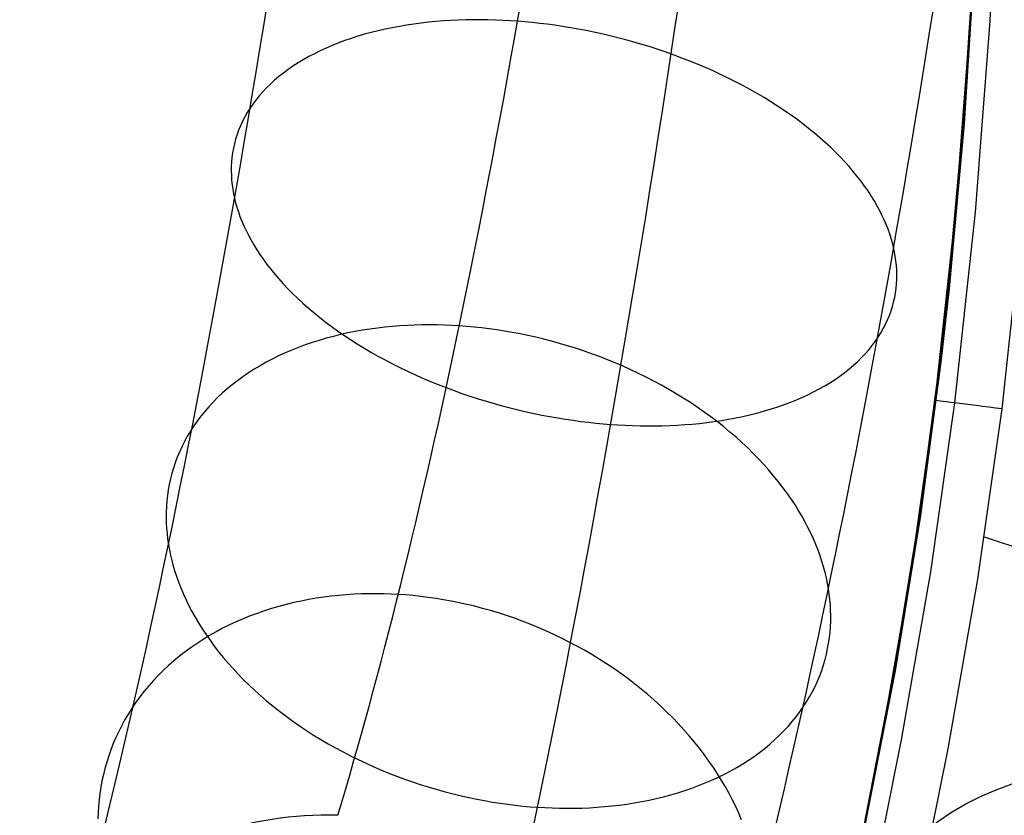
# Model space of a CAD drawing. Extents: x -3677 to -3089, y -67 to 482.
# Tile 68 of 110: x -3208 to -3178, y 44 to 68. Entities that reach past the tile are written whole.
import ezdxf

# ---------------------------------------------------------------- set-up
doc = ezdxf.new("R2010")
doc.units = 0
doc.layers.add('BRACCIOLI', color=97, linetype='CONTINUOUS')
doc.layers.add('CURVA_ORIGIN', color=125, linetype='CONTINUOUS')

msp = doc.modelspace()

# ---------------------------------------------------------------- linework, layer by layer
at = {"layer": 'BRACCIOLI'}
for p, q in [((-3179.493, 65.029, 18.581), (-3179.176, 69.937, 18.581)), ((-3179.94, 60.13, 18.581), (-3179.493, 65.029, 18.581)), ((-3180.185, 57.945, 18.581), (-3179.94, 60.13, 18.581)), ((-3180.79, 53.388, 18.581), (-3180.185, 57.945, 18.581)), ((-3181.542, 48.768, 18.581), (-3180.79, 53.388, 18.581)), ((-3182.44, 44.175, 18.581), (-3181.542, 48.768, 18.581))]:
    msp.add_line(p, q, dxfattribs=at)
at = {"layer": 'CURVA_ORIGIN'}
for p, q in [((-3178.729, 68.081, 19.995), (-3178.458, 73.781, 19.995)), ((-3179.528, 65.029, 17.581), (-3179.21, 69.937, 17.581)), ((-3196.287, 67.919, -50.859), (-3196.5, 67.879, -50.736)), ((-3196.073, 67.955, -50.978), (-3196.287, 67.919, -50.859)), ((-3195.857, 67.987, -51.092), (-3196.073, 67.955, -50.978)), ((-3195.64, 68.016, -51.2), (-3195.857, 67.987, -51.092)), ((-3195.421, 68.041, -51.304), (-3195.64, 68.016, -51.2)), ((-3195.201, 68.062, -51.403), (-3195.421, 68.041, -51.304)), ((-3194.981, 68.079, -51.497), (-3195.201, 68.062, -51.403)), ((-3194.76, 68.093, -51.586), (-3194.981, 68.079, -51.497)), ((-3194.538, 68.104, -51.67), (-3194.76, 68.093, -51.586)), ((-3194.317, 68.111, -51.75), (-3194.538, 68.104, -51.67)), ((-3194.095, 68.114, -51.824), (-3194.317, 68.111, -51.75)), ((-3193.874, 68.115, -51.894), (-3194.095, 68.114, -51.824)), ((-3193.654, 68.112, -51.959), (-3193.874, 68.115, -51.894)), ((-3193.434, 68.106, -52.019), (-3193.654, 68.112, -51.959)), ((-3193.214, 68.097, -52.075), (-3193.434, 68.106, -52.019)), ((-3192.996, 68.085, -52.126), (-3193.214, 68.097, -52.075)), ((-3192.779, 68.071, -52.173), (-3192.996, 68.085, -52.126)), ((-3192.561, 68.053, -52.215), (-3192.779, 68.071, -52.173)), ((-3192.341, 68.032, -52.254), (-3192.561, 68.053, -52.215)), ((-3192.118, 68.008, -52.289), (-3192.341, 68.032, -52.254)), ((-3191.893, 67.981, -52.32), (-3192.118, 68.008, -52.289)), ((-3191.666, 67.95, -52.347), (-3191.893, 67.981, -52.32)), ((-3191.437, 67.916, -52.37), (-3191.666, 67.95, -52.347)), ((-3191.206, 67.879, -52.388), (-3191.437, 67.916, -52.37)), ((-3179.746, 62.45, 18.581), (-3179.313, 68.117, 18.581)), ((-3179.163, 62.396, 19.995), (-3178.729, 68.081, 19.995)), ((-3197.525, 67.623, -50.048), (-3197.721, 67.561, -49.897)), ((-3197.326, 67.682, -50.195), (-3197.525, 67.623, -50.048)), ((-3197.123, 67.737, -50.337), (-3197.326, 67.682, -50.195)), ((-3196.918, 67.789, -50.475), (-3197.123, 67.737, -50.337)), ((-3196.71, 67.836, -50.608), (-3196.918, 67.789, -50.475)), ((-3196.5, 67.879, -50.736), (-3196.71, 67.836, -50.608)), ((-3190.973, 67.838, -52.402), (-3191.206, 67.879, -52.388)), ((-3190.739, 67.793, -52.412), (-3190.973, 67.838, -52.402)), ((-3190.504, 67.745, -52.416), (-3190.739, 67.793, -52.412)), ((-3190.268, 67.694, -52.416), (-3190.504, 67.745, -52.416)), ((-3190.03, 67.639, -52.411), (-3190.268, 67.694, -52.416)), ((-3189.792, 67.58, -52.401), (-3190.03, 67.639, -52.411)), ((-3198.287, 67.351, -49.419), (-3198.467, 67.273, -49.251)), ((-3198.102, 67.424, -49.582), (-3198.287, 67.351, -49.419)), ((-3197.913, 67.494, -49.742), (-3198.102, 67.424, -49.582)), ((-3197.721, 67.561, -49.897), (-3197.913, 67.494, -49.742)), ((-3189.554, 67.517, -52.386), (-3189.792, 67.58, -52.401)), ((-3189.315, 67.451, -52.365), (-3189.554, 67.517, -52.386)), ((-3189.076, 67.381, -52.34), (-3189.315, 67.451, -52.365)), ((-3188.838, 67.308, -52.309), (-3189.076, 67.381, -52.34)), ((-3198.815, 67.107, -48.905), (-3198.982, 67.019, -48.726)), ((-3198.643, 67.192, -49.08), (-3198.815, 67.107, -48.905)), ((-3198.467, 67.273, -49.251), (-3198.643, 67.192, -49.08)), ((-3188.599, 67.231, -52.273), (-3188.838, 67.308, -52.309)), ((-3188.362, 67.15, -52.231), (-3188.599, 67.231, -52.273)), ((-3188.125, 67.066, -52.185), (-3188.362, 67.15, -52.231)), ((-3187.89, 66.978, -52.132), (-3188.125, 67.066, -52.185)), ((-3199.451, 66.736, -48.172), (-3199.597, 66.635, -47.982)), ((-3199.3, 66.833, -48.36), (-3199.451, 66.736, -48.172)), ((-3199.143, 66.928, -48.545), (-3199.3, 66.833, -48.36)), ((-3198.982, 67.019, -48.726), (-3199.143, 66.928, -48.545)), ((-3187.656, 66.887, -52.075), (-3187.89, 66.978, -52.132)), ((-3187.424, 66.793, -52.011), (-3187.656, 66.887, -52.075)), ((-3187.193, 66.695, -51.943), (-3187.424, 66.793, -52.011)), ((-3199.737, 66.531, -47.789), (-3199.872, 66.424, -47.594)), ((-3199.597, 66.635, -47.982), (-3199.737, 66.531, -47.789)), ((-3186.965, 66.594, -51.869), (-3187.193, 66.695, -51.943)), ((-3186.739, 66.489, -51.789), (-3186.965, 66.594, -51.869)), ((-3186.516, 66.382, -51.705), (-3186.739, 66.489, -51.789)), ((-3200.123, 66.203, -47.197), (-3200.24, 66.088, -46.996)), ((-3200.001, 66.315, -47.397), (-3200.123, 66.203, -47.197)), ((-3199.872, 66.424, -47.594), (-3200.001, 66.315, -47.397)), ((-3186.295, 66.271, -51.615), (-3186.516, 66.382, -51.705)), ((-3186.078, 66.157, -51.52), (-3186.295, 66.271, -51.615)), ((-3185.864, 66.041, -51.42), (-3186.078, 66.157, -51.52)), ((-3200.455, 65.852, -46.59), (-3200.554, 65.73, -46.385)), ((-3200.351, 65.971, -46.794), (-3200.455, 65.852, -46.59)), ((-3200.24, 66.088, -46.996), (-3200.351, 65.971, -46.794)), ((-3185.654, 65.922, -51.314), (-3185.864, 66.041, -51.42)), ((-3185.447, 65.8, -51.204), (-3185.654, 65.922, -51.314)), ((-3200.646, 65.607, -46.179), (-3200.731, 65.482, -45.973)), ((-3200.554, 65.73, -46.385), (-3200.646, 65.607, -46.179)), ((-3185.244, 65.676, -51.089), (-3185.447, 65.8, -51.204)), ((-3185.046, 65.549, -50.97), (-3185.244, 65.676, -51.089)), ((-3200.811, 65.355, -45.766), (-3200.884, 65.227, -45.559)), ((-3200.731, 65.482, -45.973), (-3200.811, 65.355, -45.766)), ((-3184.852, 65.421, -50.845), (-3185.046, 65.549, -50.97)), ((-3184.662, 65.29, -50.717), (-3184.852, 65.421, -50.845)), ((-3184.478, 65.157, -50.584), (-3184.662, 65.29, -50.717)), ((-3200.951, 65.097, -45.352), (-3201.012, 64.966, -45.145)), ((-3200.884, 65.227, -45.559), (-3200.951, 65.097, -45.352)), ((-3184.298, 65.022, -50.446), (-3184.478, 65.157, -50.584)), ((-3184.123, 64.886, -50.305), (-3184.298, 65.022, -50.446)), ((-3179.975, 60.13, 17.581), (-3179.528, 65.029, 17.581)), ((-3201.114, 64.701, -44.733), (-3201.157, 64.567, -44.528)), ((-3201.066, 64.834, -44.939), (-3201.114, 64.701, -44.733)), ((-3201.012, 64.966, -45.145), (-3201.066, 64.834, -44.939)), ((-3183.953, 64.748, -50.16), (-3184.123, 64.886, -50.305)), ((-3183.789, 64.608, -50.012), (-3183.953, 64.748, -50.16)), ((-3201.193, 64.433, -44.323), (-3201.223, 64.298, -44.12)), ((-3201.157, 64.567, -44.528), (-3201.193, 64.433, -44.323)), ((-3183.63, 64.468, -49.86), (-3183.789, 64.608, -50.012)), ((-3183.477, 64.326, -49.704), (-3183.63, 64.468, -49.86)), ((-3201.247, 64.162, -43.918), (-3201.265, 64.026, -43.717)), ((-3201.223, 64.298, -44.12), (-3201.247, 64.162, -43.918)), ((-3183.329, 64.184, -49.546), (-3183.477, 64.326, -49.704)), ((-3183.187, 64.041, -49.385), (-3183.329, 64.184, -49.546)), ((-3201.278, 63.891, -43.519), (-3201.285, 63.755, -43.321)), ((-3201.265, 64.026, -43.717), (-3201.278, 63.891, -43.519)), ((-3183.051, 63.897, -49.221), (-3183.187, 64.041, -49.385)), ((-3182.921, 63.752, -49.054), (-3183.051, 63.897, -49.221)), ((-3201.285, 63.755, -43.321), (-3201.287, 63.619, -43.126)), ((-3201.287, 63.619, -43.126), (-3201.283, 63.484, -42.933)), ((-3182.796, 63.607, -48.885), (-3182.921, 63.752, -49.054)), ((-3182.678, 63.462, -48.714), (-3182.796, 63.607, -48.885)), ((-3201.283, 63.484, -42.933), (-3201.275, 63.348, -42.741)), ((-3201.275, 63.348, -42.741), (-3201.261, 63.214, -42.552)), ((-3182.565, 63.317, -48.541), (-3182.678, 63.462, -48.714)), ((-3182.459, 63.172, -48.366), (-3182.565, 63.317, -48.541)), ((-3201.261, 63.214, -42.552), (-3201.242, 63.079, -42.366)), ((-3201.242, 63.079, -42.366), (-3201.218, 62.946, -42.181)), ((-3201.218, 62.946, -42.181), (-3201.19, 62.813, -42)), ((-3182.358, 63.028, -48.19), (-3182.459, 63.172, -48.366)), ((-3182.263, 62.883, -48.013), (-3182.358, 63.028, -48.19)), ((-3201.19, 62.813, -42), (-3201.157, 62.68, -41.819)), ((-3201.157, 62.68, -41.819), (-3201.118, 62.546, -41.638)), ((-3182.174, 62.74, -47.834), (-3182.263, 62.883, -48.013)), ((-3182.092, 62.596, -47.654), (-3182.174, 62.74, -47.834)), ((-3201.118, 62.546, -41.638), (-3201.075, 62.41, -41.456)), ((-3201.075, 62.41, -41.456), (-3201.026, 62.272, -41.275)), ((-3182.014, 62.454, -47.474), (-3182.092, 62.596, -47.654)), ((-3181.943, 62.312, -47.292), (-3182.014, 62.454, -47.474)), ((-3180.358, 56.804, 18.581), (-3179.746, 62.45, 18.581)), ((-3179.777, 56.731, 19.995), (-3179.163, 62.396, 19.995)), ((-3201.026, 62.272, -41.275), (-3200.971, 62.134, -41.093)), ((-3200.971, 62.134, -41.093), (-3200.911, 61.994, -40.911)), ((-3181.877, 62.171, -47.111), (-3181.943, 62.312, -47.292)), ((-3181.817, 62.031, -46.929), (-3181.877, 62.171, -47.111)), ((-3178.374, 56.555, 20.581), (-3177.755, 62.266, 20.581)), ((-3200.911, 61.994, -40.911), (-3200.846, 61.853, -40.729)), ((-3200.846, 61.853, -40.729), (-3200.774, 61.711, -40.548)), ((-3181.763, 61.893, -46.747), (-3181.817, 62.031, -46.929)), ((-3181.714, 61.756, -46.565), (-3181.763, 61.893, -46.747)), ((-3181.67, 61.62, -46.384), (-3181.714, 61.756, -46.565)), ((-3200.774, 61.711, -40.548), (-3200.697, 61.569, -40.368)), ((-3200.697, 61.569, -40.368), (-3200.614, 61.426, -40.188)), ((-3181.632, 61.485, -46.203), (-3181.67, 61.62, -46.384)), ((-3181.599, 61.352, -46.022), (-3181.632, 61.485, -46.203)), ((-3200.614, 61.426, -40.188), (-3200.525, 61.282, -40.009)), ((-3200.525, 61.282, -40.009), (-3200.431, 61.137, -39.832)), ((-3181.571, 61.219, -45.84), (-3181.599, 61.352, -46.022)), ((-3181.547, 61.086, -45.656), (-3181.571, 61.219, -45.84)), ((-3200.431, 61.137, -39.832), (-3200.33, 60.993, -39.655)), ((-3200.33, 60.993, -39.655), (-3200.223, 60.848, -39.481)), ((-3181.528, 60.951, -45.47), (-3181.547, 61.086, -45.656)), ((-3181.514, 60.817, -45.281), (-3181.528, 60.951, -45.47)), ((-3200.223, 60.848, -39.481), (-3200.111, 60.703, -39.308)), ((-3200.111, 60.703, -39.308), (-3199.992, 60.558, -39.137)), ((-3181.505, 60.682, -45.089), (-3181.514, 60.817, -45.281)), ((-3181.502, 60.546, -44.896), (-3181.505, 60.682, -45.089)), ((-3199.992, 60.558, -39.137), (-3199.868, 60.413, -38.968)), ((-3199.868, 60.413, -38.968), (-3199.738, 60.268, -38.801)), ((-3181.51, 60.274, -44.503), (-3181.503, 60.41, -44.701)), ((-3181.503, 60.41, -44.701), (-3181.502, 60.546, -44.896)), ((-3199.738, 60.268, -38.801), (-3199.601, 60.125, -38.637)), ((-3199.601, 60.125, -38.637), (-3199.46, 59.981, -38.476)), ((-3181.566, 59.867, -43.902), (-3181.542, 60.003, -44.104)), ((-3181.542, 60.003, -44.104), (-3181.523, 60.139, -44.304)), ((-3181.523, 60.139, -44.304), (-3181.51, 60.274, -44.503)), ((-3180.219, 57.945, 17.581), (-3179.975, 60.13, 17.581)), ((-3179.975, 60.13, 17.581), (-3179.975, 60.13, 18.581)), ((-3199.46, 59.981, -38.476), (-3199.312, 59.839, -38.317)), ((-3199.312, 59.839, -38.317), (-3199.159, 59.697, -38.162)), ((-3181.632, 59.598, -43.494), (-3181.596, 59.732, -43.699)), ((-3181.596, 59.732, -43.699), (-3181.566, 59.867, -43.902)), ((-3199.159, 59.697, -38.162), (-3199, 59.557, -38.01)), ((-3199, 59.557, -38.01), (-3198.835, 59.417, -37.861)), ((-3198.835, 59.417, -37.861), (-3198.666, 59.279, -37.716)), ((-3181.723, 59.331, -43.083), (-3181.674, 59.464, -43.289)), ((-3181.674, 59.464, -43.289), (-3181.632, 59.598, -43.494)), ((-3198.666, 59.279, -37.716), (-3198.491, 59.143, -37.575)), ((-3198.491, 59.143, -37.575), (-3198.311, 59.008, -37.438)), ((-3181.838, 59.068, -42.67), (-3181.777, 59.199, -42.877)), ((-3181.777, 59.199, -42.877), (-3181.723, 59.331, -43.083)), ((-3198.311, 59.008, -37.438), (-3198.126, 58.875, -37.305)), ((-3198.126, 58.875, -37.305), (-3197.937, 58.745, -37.177)), ((-3197.6, 58.853, -57.628), (-3197.819, 58.809, -57.522)), ((-3197.381, 58.891, -57.729), (-3197.6, 58.853, -57.628)), ((-3197.16, 58.926, -57.826), (-3197.381, 58.891, -57.729)), ((-3196.939, 58.956, -57.918), (-3197.16, 58.926, -57.826)), ((-3196.717, 58.982, -58.006), (-3196.939, 58.956, -57.918)), ((-3196.494, 59.004, -58.09), (-3196.717, 58.982, -58.006)), ((-3196.272, 59.021, -58.169), (-3196.494, 59.004, -58.09)), ((-3196.049, 59.035, -58.244), (-3196.272, 59.021, -58.169)), ((-3195.827, 59.044, -58.314), (-3196.049, 59.035, -58.244)), ((-3195.604, 59.049, -58.38), (-3195.827, 59.044, -58.314)), ((-3195.383, 59.051, -58.442), (-3195.604, 59.049, -58.38)), ((-3195.162, 59.049, -58.5), (-3195.383, 59.051, -58.442)), ((-3194.942, 59.043, -58.553), (-3195.162, 59.049, -58.5)), ((-3194.724, 59.034, -58.603), (-3194.942, 59.043, -58.553)), ((-3194.506, 59.021, -58.648), (-3194.724, 59.034, -58.603)), ((-3194.288, 59.004, -58.69), (-3194.506, 59.021, -58.648)), ((-3194.068, 58.984, -58.728), (-3194.288, 59.004, -58.69)), ((-3193.845, 58.96, -58.763), (-3194.068, 58.984, -58.728)), ((-3193.62, 58.933, -58.795), (-3193.845, 58.96, -58.763)), ((-3193.393, 58.901, -58.822), (-3193.62, 58.933, -58.795)), ((-3193.164, 58.865, -58.846), (-3193.393, 58.901, -58.822)), ((-3192.934, 58.825, -58.866), (-3193.164, 58.865, -58.846)), ((-3181.978, 58.81, -42.255), (-3181.905, 58.938, -42.463)), ((-3181.905, 58.938, -42.463), (-3181.838, 59.068, -42.67)), ((-3198.674, 58.59, -57.056), (-3198.882, 58.525, -56.929)), ((-3198.463, 58.652, -57.179), (-3198.674, 58.59, -57.056)), ((-3198.25, 58.709, -57.298), (-3198.463, 58.652, -57.179)), ((-3198.035, 58.761, -57.412), (-3198.25, 58.709, -57.298)), ((-3197.819, 58.809, -57.522), (-3198.035, 58.761, -57.412)), ((-3197.937, 58.745, -37.177), (-3197.743, 58.616, -37.052)), ((-3197.743, 58.616, -37.052), (-3197.544, 58.489, -36.933)), ((-3192.702, 58.782, -58.882), (-3192.934, 58.825, -58.866)), ((-3192.469, 58.733, -58.894), (-3192.702, 58.782, -58.882)), ((-3192.234, 58.681, -58.902), (-3192.469, 58.733, -58.894)), ((-3191.999, 58.624, -58.905), (-3192.234, 58.681, -58.902)), ((-3191.762, 58.564, -58.904), (-3191.999, 58.624, -58.905)), ((-3191.525, 58.498, -58.899), (-3191.762, 58.564, -58.904)), ((-3182.235, 58.435, -41.637), (-3182.143, 58.558, -41.842)), ((-3182.143, 58.558, -41.842), (-3182.057, 58.683, -42.049)), ((-3182.057, 58.683, -42.049), (-3181.978, 58.81, -42.255)), ((-3199.489, 58.3, -56.524), (-3199.684, 58.216, -56.381)), ((-3199.289, 58.379, -56.663), (-3199.489, 58.3, -56.524)), ((-3199.087, 58.454, -56.798), (-3199.289, 58.379, -56.663)), ((-3198.882, 58.525, -56.929), (-3199.087, 58.454, -56.798)), ((-3197.544, 58.489, -36.933), (-3197.342, 58.365, -36.818)), ((-3197.342, 58.365, -36.818), (-3197.135, 58.243, -36.707)), ((-3197.135, 58.243, -36.707), (-3196.925, 58.124, -36.602)), ((-3191.288, 58.429, -58.889), (-3191.525, 58.498, -58.899)), ((-3191.051, 58.355, -58.874), (-3191.288, 58.429, -58.889)), ((-3190.814, 58.276, -58.855), (-3191.051, 58.355, -58.874)), ((-3190.577, 58.194, -58.831), (-3190.814, 58.276, -58.855)), ((-3182.438, 58.194, -41.228), (-3182.333, 58.313, -41.432)), ((-3182.333, 58.313, -41.432), (-3182.235, 58.435, -41.637)), ((-3200.065, 58.035, -56.084), (-3200.249, 57.938, -55.931)), ((-3199.877, 58.127, -56.234), (-3200.065, 58.035, -56.084)), ((-3199.684, 58.216, -56.381), (-3199.877, 58.127, -56.234)), ((-3196.925, 58.124, -36.602), (-3196.711, 58.008, -36.502)), ((-3196.711, 58.008, -36.502), (-3196.493, 57.894, -36.407)), ((-3190.341, 58.106, -58.802), (-3190.577, 58.194, -58.831)), ((-3190.105, 58.015, -58.768), (-3190.341, 58.106, -58.802)), ((-3189.871, 57.919, -58.729), (-3190.105, 58.015, -58.768)), ((-3182.788, 57.85, -40.625), (-3182.665, 57.963, -40.825)), ((-3182.665, 57.963, -40.825), (-3182.549, 58.077, -41.026)), ((-3182.549, 58.077, -41.026), (-3182.438, 58.194, -41.228)), ((-3200.604, 57.732, -55.613), (-3200.775, 57.622, -55.45)), ((-3200.429, 57.837, -55.774), (-3200.604, 57.732, -55.613)), ((-3200.249, 57.938, -55.931), (-3200.429, 57.837, -55.774)), ((-3196.493, 57.894, -36.407), (-3196.273, 57.784, -36.317)), ((-3196.273, 57.784, -36.317), (-3196.05, 57.676, -36.232)), ((-3196.05, 57.676, -36.232), (-3195.824, 57.571, -36.153)), ((-3189.638, 57.819, -58.686), (-3189.871, 57.919, -58.729)), ((-3189.406, 57.715, -58.637), (-3189.638, 57.819, -58.686)), ((-3189.177, 57.607, -58.584), (-3189.406, 57.715, -58.637)), ((-3183.051, 57.634, -40.233), (-3182.917, 57.741, -40.428)), ((-3182.917, 57.741, -40.428), (-3182.788, 57.85, -40.625)), ((-3180.824, 53.388, 17.581), (-3180.219, 57.945, 17.581)), ((-3180.219, 57.945, 17.581), (-3180.219, 57.945, 18.581)), ((-3201.102, 57.392, -55.115), (-3201.257, 57.272, -54.944)), ((-3200.941, 57.509, -55.284), (-3201.102, 57.392, -55.115)), ((-3200.775, 57.622, -55.45), (-3200.941, 57.509, -55.284)), ((-3195.824, 57.571, -36.153), (-3195.596, 57.47, -36.079)), ((-3195.596, 57.47, -36.079), (-3195.365, 57.372, -36.01)), ((-3195.365, 57.372, -36.01), (-3195.133, 57.278, -35.947)), ((-3188.949, 57.495, -58.526), (-3189.177, 57.607, -58.584)), ((-3188.724, 57.378, -58.462), (-3188.949, 57.495, -58.526)), ((-3188.501, 57.258, -58.394), (-3188.724, 57.378, -58.462)), ((-3183.489, 57.332, -39.662), (-3183.338, 57.429, -39.849)), ((-3183.338, 57.429, -39.849), (-3183.192, 57.53, -40.04)), ((-3183.192, 57.53, -40.04), (-3183.051, 57.634, -40.233)), ((-3201.408, 57.147, -54.771), (-3201.553, 57.02, -54.595)), ((-3201.257, 57.272, -54.944), (-3201.408, 57.147, -54.771)), ((-3195.133, 57.278, -35.947), (-3194.899, 57.187, -35.89)), ((-3194.899, 57.187, -35.89), (-3194.663, 57.099, -35.837)), ((-3194.663, 57.099, -35.837), (-3194.427, 57.015, -35.79)), ((-3188.281, 57.134, -58.322), (-3188.501, 57.258, -58.394)), ((-3188.063, 57.006, -58.244), (-3188.281, 57.134, -58.322)), ((-3183.974, 57.058, -39.117), (-3183.807, 57.146, -39.295)), ((-3183.807, 57.146, -39.295), (-3183.645, 57.237, -39.477)), ((-3183.645, 57.237, -39.477), (-3183.489, 57.332, -39.662)), ((-3201.692, 56.889, -54.417), (-3201.825, 56.754, -54.237)), ((-3201.553, 57.02, -54.595), (-3201.692, 56.889, -54.417)), ((-3194.427, 57.015, -35.79), (-3194.189, 56.934, -35.749)), ((-3194.189, 56.934, -35.749), (-3193.951, 56.857, -35.713)), ((-3193.951, 56.857, -35.713), (-3193.713, 56.784, -35.682)), ((-3193.713, 56.784, -35.682), (-3193.474, 56.714, -35.656)), ((-3187.85, 56.875, -58.162), (-3188.063, 57.006, -58.244)), ((-3187.639, 56.74, -58.075), (-3187.85, 56.875, -58.162)), ((-3184.687, 56.741, -38.44), (-3184.502, 56.815, -38.603)), ((-3184.502, 56.815, -38.603), (-3184.321, 56.892, -38.771)), ((-3184.321, 56.892, -38.771), (-3184.145, 56.973, -38.942)), ((-3184.145, 56.973, -38.942), (-3183.974, 57.058, -39.117)), ((-3181.066, 51.803, 18.581), (-3180.358, 56.804, 18.581)), ((-3201.953, 56.617, -54.056), (-3202.074, 56.477, -53.873)), ((-3201.825, 56.754, -54.237), (-3201.953, 56.617, -54.056)), ((-3193.474, 56.714, -35.656), (-3193.235, 56.648, -35.636)), ((-3193.235, 56.648, -35.636), (-3192.996, 56.585, -35.621)), ((-3192.996, 56.585, -35.621), (-3192.758, 56.527, -35.611)), ((-3192.758, 56.527, -35.611), (-3192.521, 56.471, -35.606)), ((-3187.432, 56.602, -57.983), (-3187.639, 56.74, -58.075)), ((-3187.23, 56.461, -57.887), (-3187.432, 56.602, -57.983)), ((-3185.463, 56.483, -37.827), (-3185.264, 56.542, -37.974)), ((-3185.264, 56.542, -37.974), (-3185.068, 56.604, -38.125)), ((-3185.068, 56.604, -38.125), (-3184.875, 56.671, -38.28)), ((-3184.875, 56.671, -38.28), (-3184.687, 56.741, -38.44)), ((-3180.487, 51.712, 19.995), (-3179.777, 56.731, 19.995)), ((-3179.09, 51.491, 20.581), (-3178.374, 56.555, 20.581)), ((-3202.19, 56.334, -53.689), (-3202.299, 56.189, -53.504)), ((-3202.074, 56.477, -53.873), (-3202.19, 56.334, -53.689)), ((-3192.521, 56.471, -35.606), (-3192.285, 56.42, -35.606)), ((-3192.285, 56.42, -35.606), (-3192.049, 56.372, -35.61)), ((-3192.049, 56.372, -35.61), (-3191.815, 56.327, -35.619)), ((-3191.815, 56.327, -35.619), (-3191.583, 56.286, -35.633)), ((-3191.583, 56.286, -35.633), (-3191.352, 56.249, -35.652)), ((-3191.352, 56.249, -35.652), (-3191.123, 56.215, -35.674)), ((-3191.123, 56.215, -35.674), (-3190.895, 56.184, -35.701)), ((-3187.031, 56.316, -57.786), (-3187.23, 56.461, -57.887)), ((-3186.836, 56.169, -57.682), (-3187.031, 56.316, -57.786)), ((-3186.932, 56.178, -36.93), (-3186.716, 56.21, -37.044)), ((-3186.716, 56.21, -37.044), (-3186.501, 56.246, -37.162)), ((-3186.501, 56.246, -37.162), (-3186.289, 56.286, -37.286)), ((-3186.289, 56.286, -37.286), (-3186.079, 56.329, -37.414)), ((-3186.079, 56.329, -37.414), (-3185.871, 56.376, -37.547)), ((-3185.871, 56.376, -37.547), (-3185.665, 56.428, -37.685)), ((-3185.665, 56.428, -37.685), (-3185.463, 56.483, -37.827)), ((-3202.403, 56.041, -53.318), (-3202.5, 55.892, -53.131)), ((-3202.299, 56.189, -53.504), (-3202.403, 56.041, -53.318)), ((-3190.895, 56.184, -35.701), (-3190.67, 56.157, -35.733)), ((-3190.67, 56.157, -35.733), (-3190.448, 56.133, -35.768)), ((-3190.448, 56.133, -35.768), (-3190.227, 56.112, -35.807)), ((-3190.227, 56.112, -35.807), (-3190.01, 56.094, -35.849)), ((-3190.01, 56.094, -35.849), (-3189.793, 56.08, -35.896)), ((-3189.793, 56.08, -35.896), (-3189.574, 56.068, -35.947)), ((-3189.574, 56.068, -35.947), (-3189.355, 56.059, -36.003)), ((-3189.355, 56.059, -36.003), (-3189.135, 56.053, -36.063)), ((-3189.135, 56.053, -36.063), (-3188.914, 56.05, -36.128)), ((-3188.914, 56.05, -36.128), (-3188.693, 56.051, -36.198)), ((-3188.693, 56.051, -36.198), (-3188.472, 56.054, -36.272)), ((-3188.472, 56.054, -36.272), (-3188.25, 56.061, -36.351)), ((-3188.25, 56.061, -36.351), (-3188.029, 56.072, -36.436)), ((-3188.029, 56.072, -36.436), (-3187.808, 56.086, -36.525)), ((-3187.808, 56.086, -36.525), (-3187.588, 56.103, -36.619)), ((-3187.588, 56.103, -36.619), (-3187.368, 56.124, -36.718)), ((-3187.368, 56.124, -36.718), (-3187.149, 56.149, -36.821)), ((-3187.149, 56.149, -36.821), (-3186.932, 56.178, -36.93)), ((-3186.646, 56.019, -57.573), (-3186.836, 56.169, -57.682)), ((-3186.461, 55.866, -57.46), (-3186.646, 56.019, -57.573)), ((-3202.591, 55.74, -52.944), (-3202.675, 55.586, -52.757)), ((-3202.5, 55.892, -53.131), (-3202.591, 55.74, -52.944)), ((-3186.28, 55.711, -57.343), (-3186.461, 55.866, -57.46)), ((-3186.105, 55.553, -57.222), (-3186.28, 55.711, -57.343)), ((-3202.754, 55.43, -52.569), (-3202.826, 55.273, -52.381)), ((-3202.675, 55.586, -52.757), (-3202.754, 55.43, -52.569)), ((-3185.935, 55.393, -57.097), (-3186.105, 55.553, -57.222)), ((-3185.769, 55.232, -56.969), (-3185.935, 55.393, -57.097)), ((-3202.892, 55.115, -52.194), (-3202.952, 54.955, -52.007)), ((-3202.826, 55.273, -52.381), (-3202.892, 55.115, -52.194)), ((-3185.61, 55.068, -56.838), (-3185.769, 55.232, -56.969)), ((-3185.456, 54.903, -56.703), (-3185.61, 55.068, -56.838)), ((-3203.005, 54.795, -51.821), (-3203.053, 54.633, -51.636)), ((-3202.952, 54.955, -52.007), (-3203.005, 54.795, -51.821)), ((-3185.307, 54.737, -56.566), (-3185.456, 54.903, -56.703)), ((-3185.164, 54.569, -56.425), (-3185.307, 54.737, -56.566)), ((-3203.094, 54.471, -51.451), (-3203.129, 54.308, -51.267)), ((-3203.053, 54.633, -51.636), (-3203.094, 54.471, -51.451)), ((-3185.027, 54.401, -56.282), (-3185.164, 54.569, -56.425)), ((-3203.159, 54.145, -51.085), (-3203.182, 53.982, -50.904)), ((-3203.129, 54.308, -51.267), (-3203.159, 54.145, -51.085)), ((-3184.896, 54.231, -56.137), (-3185.027, 54.401, -56.282)), ((-3184.77, 54.061, -55.988), (-3184.896, 54.231, -56.137)), ((-3203.182, 53.982, -50.904), (-3203.2, 53.819, -50.725)), ((-3184.651, 53.89, -55.838), (-3184.77, 54.061, -55.988)), ((-3184.537, 53.719, -55.686), (-3184.651, 53.89, -55.838)), ((-3203.213, 53.656, -50.547), (-3203.22, 53.493, -50.371)), ((-3203.2, 53.819, -50.725), (-3203.213, 53.656, -50.547)), ((-3184.43, 53.547, -55.532), (-3184.537, 53.719, -55.686)), ((-3203.22, 53.493, -50.371), (-3203.221, 53.331, -50.197)), ((-3203.221, 53.331, -50.197), (-3203.217, 53.169, -50.025)), ((-3184.328, 53.376, -55.376), (-3184.43, 53.547, -55.532)), ((-3184.233, 53.204, -55.219), (-3184.328, 53.376, -55.376)), ((-3181.577, 48.768, 17.581), (-3180.824, 53.388, 17.581)), ((-3180.824, 53.388, 17.581), (-3180.824, 53.388, 18.581)), ((-3203.217, 53.169, -50.025), (-3203.209, 53.008, -49.855)), ((-3203.209, 53.008, -49.855), (-3203.195, 52.847, -49.687)), ((-3184.143, 53.033, -55.06), (-3184.233, 53.204, -55.219)), ((-3184.059, 52.863, -54.901), (-3184.143, 53.033, -55.06)), ((-3203.195, 52.847, -49.687), (-3203.176, 52.687, -49.522)), ((-3203.176, 52.687, -49.522), (-3203.153, 52.529, -49.358)), ((-3183.982, 52.693, -54.74), (-3184.059, 52.863, -54.901)), ((-3183.91, 52.524, -54.579), (-3183.982, 52.693, -54.74)), ((-3173.122, 50.818, 20.581), (-3178.898, 52.745, 20.581)), ((-3203.153, 52.529, -49.358), (-3203.124, 52.37, -49.196)), ((-3183.843, 52.355, -54.417), (-3183.91, 52.524, -54.579)), ((-3203.124, 52.37, -49.196), (-3203.091, 52.209, -49.034)), ((-3203.091, 52.209, -49.034), (-3203.052, 52.047, -48.871)), ((-3183.783, 52.188, -54.254), (-3183.843, 52.355, -54.417)), ((-3183.728, 52.022, -54.091), (-3183.783, 52.188, -54.254)), ((-3203.052, 52.047, -48.871), (-3203.008, 51.884, -48.708)), ((-3203.008, 51.884, -48.708), (-3202.959, 51.719, -48.545)), ((-3183.678, 51.857, -53.928), (-3183.728, 52.022, -54.091)), ((-3183.634, 51.693, -53.765), (-3183.678, 51.857, -53.928)), ((-3181.936, 46.831, 18.581), (-3181.066, 51.803, 18.581)), ((-3202.959, 51.719, -48.545), (-3202.904, 51.553, -48.382)), ((-3202.904, 51.553, -48.382), (-3202.844, 51.385, -48.219)), ((-3183.596, 51.531, -53.602), (-3183.634, 51.693, -53.765)), ((-3183.562, 51.37, -53.44), (-3183.596, 51.531, -53.602)), ((-3181.36, 46.721, 19.995), (-3180.487, 51.712, 19.995)), ((-3202.844, 51.385, -48.219), (-3202.777, 51.217, -48.057)), ((-3183.534, 51.211, -53.278), (-3183.562, 51.37, -53.44)), ((-3179.972, 46.453, 20.581), (-3179.09, 51.491, 20.581)), ((-3202.777, 51.217, -48.057), (-3202.705, 51.048, -47.896)), ((-3202.705, 51.048, -47.896), (-3202.627, 50.878, -47.735)), ((-3198.761, 50.928, -65.563), (-3198.984, 50.89, -65.478)), ((-3198.537, 50.961, -65.644), (-3198.761, 50.928, -65.563)), ((-3198.313, 50.99, -65.721), (-3198.537, 50.961, -65.644)), ((-3198.089, 51.013, -65.794), (-3198.313, 50.99, -65.721)), ((-3197.865, 51.032, -65.864), (-3198.089, 51.013, -65.794)), ((-3197.642, 51.047, -65.929), (-3197.865, 51.032, -65.864)), ((-3197.418, 51.056, -65.991), (-3197.642, 51.047, -65.929)), ((-3197.196, 51.062, -66.05), (-3197.418, 51.056, -65.991)), ((-3196.975, 51.063, -66.104), (-3197.196, 51.062, -66.05)), ((-3196.754, 51.06, -66.155), (-3196.975, 51.063, -66.104)), ((-3196.535, 51.053, -66.202), (-3196.754, 51.06, -66.155)), ((-3196.317, 51.041, -66.246), (-3196.535, 51.053, -66.202)), ((-3196.099, 51.026, -66.286), (-3196.317, 51.041, -66.246)), ((-3195.878, 51.007, -66.324), (-3196.099, 51.026, -66.286)), ((-3195.656, 50.983, -66.359), (-3195.878, 51.007, -66.324)), ((-3195.431, 50.955, -66.391), (-3195.656, 50.983, -66.359)), ((-3195.204, 50.922, -66.419), (-3195.431, 50.955, -66.391)), ((-3183.511, 51.053, -53.114), (-3183.534, 51.211, -53.278)), ((-3183.492, 50.893, -52.949), (-3183.511, 51.053, -53.114)), ((-3202.627, 50.878, -47.735), (-3202.544, 50.707, -47.576)), ((-3202.544, 50.707, -47.576), (-3202.454, 50.536, -47.417)), ((-3199.868, 50.687, -65.101), (-3200.085, 50.623, -64.997)), ((-3199.649, 50.745, -65.201), (-3199.868, 50.687, -65.101)), ((-3199.428, 50.798, -65.297), (-3199.649, 50.745, -65.201)), ((-3199.207, 50.846, -65.389), (-3199.428, 50.798, -65.297)), ((-3198.984, 50.89, -65.478), (-3199.207, 50.846, -65.389)), ((-3194.976, 50.885, -66.445), (-3195.204, 50.922, -66.419)), ((-3194.746, 50.843, -66.467), (-3194.976, 50.885, -66.445)), ((-3194.514, 50.797, -66.485), (-3194.746, 50.843, -66.467)), ((-3194.281, 50.745, -66.5), (-3194.514, 50.797, -66.485)), ((-3194.048, 50.689, -66.512), (-3194.281, 50.745, -66.5)), ((-3193.813, 50.628, -66.519), (-3194.048, 50.689, -66.512)), ((-3183.478, 50.733, -52.781), (-3183.492, 50.893, -52.949)), ((-3183.469, 50.572, -52.611), (-3183.478, 50.733, -52.781)), ((-3202.454, 50.536, -47.417), (-3202.358, 50.365, -47.26)), ((-3202.358, 50.365, -47.26), (-3202.257, 50.193, -47.104)), ((-3200.725, 50.401, -64.664), (-3200.934, 50.317, -64.546)), ((-3200.514, 50.48, -64.778), (-3200.725, 50.401, -64.664)), ((-3200.301, 50.554, -64.889), (-3200.514, 50.48, -64.778)), ((-3200.085, 50.623, -64.997), (-3200.301, 50.554, -64.889)), ((-3193.578, 50.562, -66.523), (-3193.813, 50.628, -66.519)), ((-3193.343, 50.491, -66.523), (-3193.578, 50.562, -66.523)), ((-3193.107, 50.415, -66.519), (-3193.343, 50.491, -66.523)), ((-3192.871, 50.334, -66.511), (-3193.107, 50.415, -66.519)), ((-3183.466, 50.41, -52.439), (-3183.469, 50.572, -52.611)), ((-3183.467, 50.247, -52.265), (-3183.466, 50.41, -52.439)), ((-3202.257, 50.193, -47.104), (-3202.149, 50.022, -46.95)), ((-3201.342, 50.134, -64.299), (-3201.541, 50.035, -64.171)), ((-3201.139, 50.228, -64.424), (-3201.342, 50.134, -64.299)), ((-3200.934, 50.317, -64.546), (-3201.139, 50.228, -64.424)), ((-3192.636, 50.248, -66.499), (-3192.871, 50.334, -66.511)), ((-3192.401, 50.157, -66.483), (-3192.636, 50.248, -66.499)), ((-3192.167, 50.061, -66.462), (-3192.401, 50.157, -66.483)), ((-3191.933, 49.961, -66.437), (-3192.167, 50.061, -66.462)), ((-3183.486, 49.921, -51.911), (-3183.474, 50.084, -52.089)), ((-3183.474, 50.084, -52.089), (-3183.467, 50.247, -52.265)), ((-3202.149, 50.022, -46.95), (-3202.036, 49.851, -46.798)), ((-3201.929, 49.821, -63.905), (-3202.117, 49.707, -63.768)), ((-3202.036, 49.851, -46.798), (-3201.916, 49.68, -46.648)), ((-3201.737, 49.93, -64.04), (-3201.929, 49.821, -63.905)), ((-3201.541, 50.035, -64.171), (-3201.737, 49.93, -64.04)), ((-3191.701, 49.855, -66.408), (-3191.933, 49.961, -66.437)), ((-3191.471, 49.744, -66.375), (-3191.701, 49.855, -66.408)), ((-3183.528, 49.595, -51.551), (-3183.504, 49.758, -51.732)), ((-3183.504, 49.758, -51.732), (-3183.486, 49.921, -51.911)), ((-3202.48, 49.465, -63.485), (-3202.655, 49.337, -63.34)), ((-3202.301, 49.588, -63.628), (-3202.48, 49.465, -63.485)), ((-3202.117, 49.707, -63.768), (-3202.301, 49.588, -63.628)), ((-3201.916, 49.68, -46.648), (-3201.791, 49.509, -46.5)), ((-3201.791, 49.509, -46.5), (-3201.66, 49.34, -46.354)), ((-3191.242, 49.628, -66.337), (-3191.471, 49.744, -66.375)), ((-3191.015, 49.508, -66.296), (-3191.242, 49.628, -66.337)), ((-3190.79, 49.383, -66.249), (-3191.015, 49.508, -66.296)), ((-3183.558, 49.432, -51.369), (-3183.528, 49.595, -51.551)), ((-3202.826, 49.204, -63.192), (-3202.991, 49.068, -63.042)), ((-3202.655, 49.337, -63.34), (-3202.826, 49.204, -63.192)), ((-3201.66, 49.34, -46.354), (-3201.523, 49.171, -46.211)), ((-3201.523, 49.171, -46.211), (-3201.38, 49.003, -46.07)), ((-3190.568, 49.253, -66.199), (-3190.79, 49.383, -66.249)), ((-3190.348, 49.119, -66.144), (-3190.568, 49.253, -66.199)), ((-3183.634, 49.107, -51.001), (-3183.593, 49.269, -51.185)), ((-3183.593, 49.269, -51.185), (-3183.558, 49.432, -51.369)), ((-3203.151, 48.927, -62.89), (-3203.306, 48.782, -62.736)), ((-3202.991, 49.068, -63.042), (-3203.151, 48.927, -62.89)), ((-3201.38, 49.003, -46.07), (-3201.231, 48.837, -45.933)), ((-3190.131, 48.981, -66.085), (-3190.348, 49.119, -66.144)), ((-3189.917, 48.838, -66.022), (-3190.131, 48.981, -66.085)), ((-3183.735, 48.785, -50.629), (-3183.682, 48.946, -50.815)), ((-3183.682, 48.946, -50.815), (-3183.634, 49.107, -51.001)), ((-3203.456, 48.633, -62.58), (-3203.6, 48.481, -62.422)), ((-3203.306, 48.782, -62.736), (-3203.456, 48.633, -62.58)), ((-3201.231, 48.837, -45.933), (-3201.077, 48.672, -45.798)), ((-3201.077, 48.672, -45.798), (-3200.917, 48.509, -45.667)), ((-3189.707, 48.691, -65.954), (-3189.917, 48.838, -66.022)), ((-3189.5, 48.54, -65.883), (-3189.707, 48.691, -65.954)), ((-3183.861, 48.467, -50.255), (-3183.795, 48.626, -50.442)), ((-3183.795, 48.626, -50.442), (-3183.735, 48.785, -50.629)), ((-3182.474, 44.175, 17.581), (-3181.577, 48.768, 17.581)), ((-3203.738, 48.325, -62.263), (-3203.871, 48.166, -62.103)), ((-3203.6, 48.481, -62.422), (-3203.738, 48.325, -62.263)), ((-3200.917, 48.509, -45.667), (-3200.752, 48.347, -45.539)), ((-3200.752, 48.347, -45.539), (-3200.582, 48.187, -45.414)), ((-3189.297, 48.385, -65.807), (-3189.5, 48.54, -65.883)), ((-3189.098, 48.226, -65.728), (-3189.297, 48.385, -65.807)), ((-3184.011, 48.155, -49.88), (-3183.933, 48.31, -50.067)), ((-3183.933, 48.31, -50.067), (-3183.861, 48.467, -50.255)), ((-3203.998, 48.003, -61.942), (-3204.118, 47.838, -61.779)), ((-3203.871, 48.166, -62.103), (-3203.998, 48.003, -61.942)), ((-3200.582, 48.187, -45.414), (-3200.406, 48.03, -45.294)), ((-3200.406, 48.03, -45.294), (-3200.226, 47.875, -45.177)), ((-3188.904, 48.064, -65.644), (-3189.098, 48.226, -65.728)), ((-3188.713, 47.898, -65.557), (-3188.904, 48.064, -65.644)), ((-3184.187, 47.849, -49.505), (-3184.096, 48.001, -49.692)), ((-3184.096, 48.001, -49.692), (-3184.011, 48.155, -49.88)), ((-3204.118, 47.838, -61.779), (-3204.233, 47.67, -61.616)), ((-3200.226, 47.875, -45.177), (-3200.041, 47.722, -45.064)), ((-3200.041, 47.722, -45.064), (-3199.851, 47.572, -44.955)), ((-3188.528, 47.729, -65.466), (-3188.713, 47.898, -65.557)), ((-3188.347, 47.557, -65.371), (-3188.528, 47.729, -65.466)), ((-3184.284, 47.699, -49.318), (-3184.187, 47.849, -49.505)), ((-3204.342, 47.499, -61.452), (-3204.444, 47.325, -61.288)), ((-3204.233, 47.67, -61.616), (-3204.342, 47.499, -61.452)), ((-3199.851, 47.572, -44.955), (-3199.656, 47.424, -44.85)), ((-3199.656, 47.424, -44.85), (-3199.457, 47.28, -44.749)), ((-3188.171, 47.382, -65.273), (-3188.347, 47.557, -65.371)), ((-3184.497, 47.406, -48.947), (-3184.387, 47.551, -49.132)), ((-3184.387, 47.551, -49.132), (-3184.284, 47.699, -49.318)), ((-3204.54, 47.15, -61.123), (-3204.63, 46.972, -60.958)), ((-3204.444, 47.325, -61.288), (-3204.54, 47.15, -61.123)), ((-3199.457, 47.28, -44.749), (-3199.254, 47.138, -44.653)), ((-3199.254, 47.138, -44.653), (-3199.048, 47, -44.562)), ((-3188, 47.204, -65.171), (-3188.171, 47.382, -65.273)), ((-3187.834, 47.024, -65.066), (-3188, 47.204, -65.171)), ((-3184.862, 46.986, -48.399), (-3184.734, 47.123, -48.58)), ((-3184.734, 47.123, -48.58), (-3184.612, 47.263, -48.763)), ((-3184.612, 47.263, -48.763), (-3184.497, 47.406, -48.947)), ((-3204.63, 46.972, -60.958), (-3204.714, 46.792, -60.794)), ((-3199.048, 47, -44.562), (-3198.837, 46.865, -44.475)), ((-3198.837, 46.865, -44.475), (-3198.623, 46.734, -44.392)), ((-3187.674, 46.841, -64.958), (-3187.834, 47.024, -65.066)), ((-3187.519, 46.657, -64.847), (-3187.674, 46.841, -64.958)), ((-3185.134, 46.721, -48.041), (-3184.995, 46.852, -48.219)), ((-3184.995, 46.852, -48.219), (-3184.862, 46.986, -48.399)), ((-3182.435, 44.36, 18.581), (-3181.936, 46.831, 18.581)), ((-3204.792, 46.611, -60.629), (-3204.863, 46.429, -60.465)), ((-3204.714, 46.792, -60.794), (-3204.792, 46.611, -60.629)), ((-3198.623, 46.734, -44.392), (-3198.406, 46.606, -44.315)), ((-3198.406, 46.606, -44.315), (-3198.186, 46.482, -44.242)), ((-3187.37, 46.47, -64.733), (-3187.519, 46.657, -64.847)), ((-3185.429, 46.469, -47.692), (-3185.279, 46.593, -47.866)), ((-3185.279, 46.593, -47.866), (-3185.134, 46.721, -48.041)), ((-3181.861, 44.239, 19.995), (-3181.36, 46.721, 19.995)), ((-3204.928, 46.245, -60.301), (-3204.987, 46.06, -60.138)), ((-3204.863, 46.429, -60.465), (-3204.928, 46.245, -60.301)), ((-3198.186, 46.482, -44.242), (-3197.963, 46.362, -44.174)), ((-3197.963, 46.362, -44.174), (-3197.738, 46.246, -44.11)), ((-3197.738, 46.246, -44.11), (-3197.51, 46.133, -44.052)), ((-3187.226, 46.282, -64.617), (-3187.37, 46.47, -64.733)), ((-3187.088, 46.092, -64.497), (-3187.226, 46.282, -64.617)), ((-3185.746, 46.231, -47.352), (-3185.585, 46.348, -47.521)), ((-3185.585, 46.348, -47.521), (-3185.429, 46.469, -47.692)), ((-3180.478, 43.947, 20.581), (-3179.972, 46.453, 20.581)), ((-3204.987, 46.06, -60.138), (-3205.04, 45.874, -59.976)), ((-3197.51, 46.133, -44.052), (-3197.28, 46.025, -43.999)), ((-3197.28, 46.025, -43.999), (-3197.049, 45.921, -43.95)), ((-3186.956, 45.901, -64.375), (-3187.088, 46.092, -64.497)), ((-3186.258, 45.904, -46.862), (-3186.083, 46.009, -47.023)), ((-3186.083, 46.009, -47.023), (-3185.912, 46.118, -47.186)), ((-3185.912, 46.118, -47.186), (-3185.746, 46.231, -47.352)), ((-3205.087, 45.688, -59.814), (-3205.128, 45.501, -59.654)), ((-3205.04, 45.874, -59.976), (-3205.087, 45.688, -59.814)), ((-3197.049, 45.921, -43.95), (-3196.816, 45.821, -43.907)), ((-3196.816, 45.821, -43.907), (-3196.581, 45.725, -43.868)), ((-3196.581, 45.725, -43.868), (-3196.346, 45.634, -43.834)), ((-3186.83, 45.709, -64.251), (-3186.956, 45.901, -64.375)), ((-3186.71, 45.516, -64.125), (-3186.83, 45.709, -64.251)), ((-3186.81, 45.613, -46.402), (-3186.622, 45.706, -46.552)), ((-3186.622, 45.706, -46.552), (-3186.438, 45.803, -46.706)), ((-3186.438, 45.803, -46.706), (-3186.258, 45.904, -46.862)), ((-3205.128, 45.501, -59.654), (-3205.163, 45.314, -59.495)), ((-3196.346, 45.634, -43.834), (-3196.11, 45.547, -43.805)), ((-3196.11, 45.547, -43.805), (-3195.873, 45.464, -43.781)), ((-3195.873, 45.464, -43.781), (-3195.636, 45.386, -43.762)), ((-3195.636, 45.386, -43.762), (-3195.399, 45.312, -43.747)), ((-3187.397, 45.361, -45.973), (-3187.198, 45.441, -46.112)), ((-3187.198, 45.441, -46.112), (-3187.002, 45.525, -46.255)), ((-3187.002, 45.525, -46.255), (-3186.81, 45.613, -46.402)), ((-3186.596, 45.322, -63.997), (-3186.71, 45.516, -64.125)), ((-3205.192, 45.126, -59.337), (-3205.216, 44.939, -59.18)), ((-3205.163, 45.314, -59.495), (-3205.192, 45.126, -59.337)), ((-3195.399, 45.312, -43.747), (-3195.161, 45.242, -43.737)), ((-3195.161, 45.242, -43.737), (-3194.925, 45.177, -43.732)), ((-3194.925, 45.177, -43.732), (-3194.688, 45.116, -43.731)), ((-3194.688, 45.116, -43.731), (-3194.453, 45.059, -43.734)), ((-3188.437, 45.032, -45.338), (-3188.224, 45.088, -45.457)), ((-3188.224, 45.088, -45.457), (-3188.013, 45.15, -45.58)), ((-3188.013, 45.15, -45.58), (-3187.805, 45.216, -45.707)), ((-3187.805, 45.216, -45.707), (-3187.6, 45.286, -45.838)), ((-3187.6, 45.286, -45.838), (-3187.397, 45.361, -45.973)), ((-3186.487, 45.127, -63.866), (-3186.596, 45.322, -63.997)), ((-3186.385, 44.933, -63.734), (-3186.487, 45.127, -63.866)), ((-3205.216, 44.939, -59.18), (-3205.234, 44.752, -59.026)), ((-3194.453, 45.059, -43.734), (-3194.218, 45.007, -43.742)), ((-3194.218, 45.007, -43.742), (-3193.985, 44.959, -43.754)), ((-3193.985, 44.959, -43.754), (-3193.753, 44.915, -43.77)), ((-3193.753, 44.915, -43.77), (-3193.522, 44.875, -43.79)), ((-3193.522, 44.875, -43.79), (-3193.294, 44.839, -43.814)), ((-3193.294, 44.839, -43.814), (-3193.067, 44.808, -43.842)), ((-3193.067, 44.808, -43.842), (-3192.842, 44.78, -43.873)), ((-3192.842, 44.78, -43.873), (-3192.619, 44.756, -43.908)), ((-3189.97, 44.758, -44.63), (-3189.748, 44.784, -44.718)), ((-3189.748, 44.784, -44.718), (-3189.526, 44.814, -44.81)), ((-3189.526, 44.814, -44.81), (-3189.306, 44.849, -44.907)), ((-3189.306, 44.849, -44.907), (-3189.086, 44.888, -45.008)), ((-3189.086, 44.888, -45.008), (-3188.868, 44.931, -45.114)), ((-3188.868, 44.931, -45.114), (-3188.652, 44.979, -45.224)), ((-3188.652, 44.979, -45.224), (-3188.437, 45.032, -45.338)), ((-3186.289, 44.738, -63.601), (-3186.385, 44.933, -63.734)), ((-3205.246, 44.565, -58.872), (-3205.253, 44.379, -58.721)), ((-3205.234, 44.752, -59.026), (-3205.246, 44.565, -58.872)), ((-3192.619, 44.756, -43.908), (-3192.399, 44.736, -43.946)), ((-3192.399, 44.736, -43.946), (-3192.181, 44.72, -43.988)), ((-3192.181, 44.72, -43.988), (-3191.963, 44.707, -44.033)), ((-3191.963, 44.707, -44.033), (-3191.744, 44.697, -44.083)), ((-3191.744, 44.697, -44.083), (-3191.525, 44.691, -44.136)), ((-3191.525, 44.691, -44.136), (-3191.304, 44.689, -44.194)), ((-3191.304, 44.689, -44.194), (-3191.082, 44.691, -44.256)), ((-3191.082, 44.691, -44.256), (-3190.86, 44.696, -44.322)), ((-3190.86, 44.696, -44.322), (-3190.638, 44.706, -44.392)), ((-3190.638, 44.706, -44.392), (-3190.415, 44.719, -44.467)), ((-3190.415, 44.719, -44.467), (-3190.192, 44.737, -44.546)), ((-3190.192, 44.737, -44.546), (-3189.97, 44.758, -44.63)), ((-3186.199, 44.543, -63.466), (-3186.289, 44.738, -63.601)), ((-3186.114, 44.349, -63.33), (-3186.199, 44.543, -63.466))]:
    msp.add_line(p, q, dxfattribs=at)
at = {"layer": 'CURVA_ORIGIN', "extrusion": (0.397807, 0.582242, 0.709044)}
msp.add_circle((2637.835, 1227.796, -1261.211), 13.49, dxfattribs=at)
at = {"layer": 'CURVA_ORIGIN', "extrusion": (-0.985357, 0.080525, 0.150291)}
for centre, radius, start, end in [((149.631, -599.657, 3143.667), 81.091, 34.88006, 66.17263), ((150.241, -600.175, 3133.034), 90.924, 34.82987, 66.55241), ((150.412, -600.662, 3142.428), 101.904, 34.56683, 66.34729)]:
    msp.add_arc(centre, radius, start, end, dxfattribs=at)
at = {"layer": 'CURVA_ORIGIN', "extrusion": (-0.985357, 0.080524, 0.15029)}
msp.add_arc((149.788, -600.148, 3153.062), 92.084, 34.58442, 65.98705, dxfattribs=at)
at = {"layer": 'CURVA_ORIGIN', "extrusion": (-0.124507, -0.992219, 1.2864e-12)}
msp.add_arc((-3160.684, 18.581, 339.615), 2, 90.0003, 180.0003, dxfattribs=at)
at = {"layer": 'CURVA_ORIGIN', "extrusion": (0.168401, 0.485721, 0.857739)}
msp.add_arc((3032.757, 833.636, -580.892), 10.039, 290.2677, 21.7213, dxfattribs=at)

doc.saveas('drawing.dxf')
